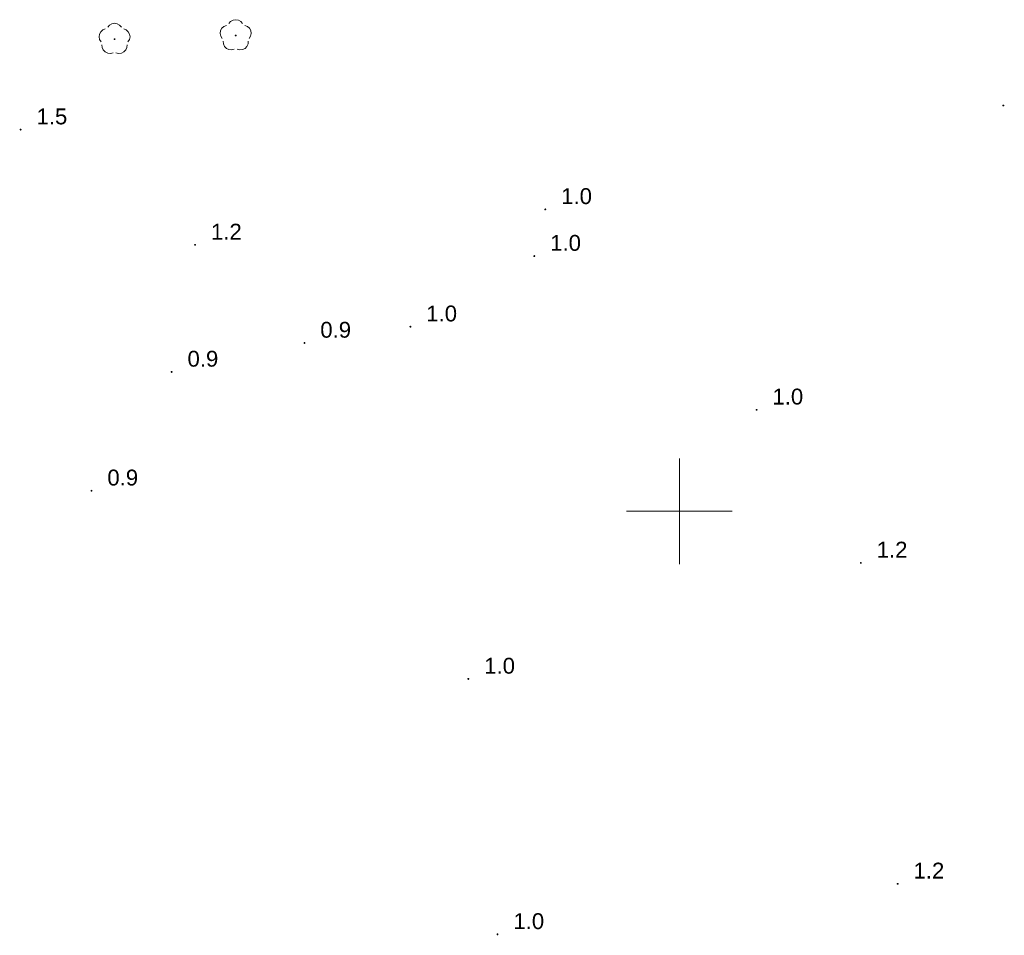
# Model space of a CAD drawing. Extents: x 5474185 to 5474933, y 5916077 to 5916824.
# Tile 28 of 256: x 5474419 to 5474465, y 5916480 to 5916523. Entities that reach past the tile are written whole.
import ezdxf

# ---------------------------------------------------------------- set-up
doc = ezdxf.new("R2010")
doc.units = 0
for name, color, linetype, lineweight in [('GSPRDL', 253, 'CONTINUOUS', 18), ('GSPWPN', 253, 'CONTINUOUS', 13), ('GSPWPN_O', 253, 'CONTINUOUS', 13), ('Ramka sekcyjna', 253, 'CONTINUOUS', 18)]:
    doc.layers.add(name, color=color, linetype=linetype, lineweight=lineweight)
doc.styles.add('Arial', font='arial.ttf')

msp = doc.modelspace()

# ---------------------------------------------------------------- hatches: boundary and pattern name
at = {"layer": 'GSPRDL'}
for points in [[(5474423.29, 5916522.285), (5474423.276094, 5916522.287202), (5474423.26355, 5916522.293594), (5474423.253594, 5916522.30355), (5474423.247202, 5916522.316094), (5474423.245, 5916522.33), (5474423.247202, 5916522.343906), (5474423.253594, 5916522.35645), (5474423.26355, 5916522.366406), (5474423.276094, 5916522.372798), (5474423.29, 5916522.375), (5474423.303906, 5916522.372798), (5474423.31645, 5916522.366406), (5474423.326406, 5916522.35645), (5474423.332798, 5916522.343906), (5474423.335, 5916522.33), (5474423.332798, 5916522.316094), (5474423.326406, 5916522.30355), (5474423.31645, 5916522.293594), (5474423.303906, 5916522.287202)], [(5474429.02, 5916522.455), (5474429.006094, 5916522.457202), (5474428.99355, 5916522.463594), (5474428.983594, 5916522.47355), (5474428.977202, 5916522.486094), (5474428.975, 5916522.5), (5474428.977202, 5916522.513906), (5474428.983594, 5916522.52645), (5474428.99355, 5916522.536406), (5474429.006094, 5916522.542798), (5474429.02, 5916522.545), (5474429.033906, 5916522.542798), (5474429.04645, 5916522.536406), (5474429.056406, 5916522.52645), (5474429.062798, 5916522.513906), (5474429.065, 5916522.5), (5474429.062798, 5916522.486094), (5474429.056406, 5916522.47355), (5474429.04645, 5916522.463594), (5474429.033906, 5916522.457202)]]:
    msp.add_hatch(color=256, dxfattribs=at).paths.add_polyline_path(points)
at = {"layer": 'GSPWPN'}
for points in [[(5474465.32, 5916519.145), (5474465.308353, 5916519.146533), (5474465.2975, 5916519.151029), (5474465.28818, 5916519.15818), (5474465.281029, 5916519.1675), (5474465.276533, 5916519.178353), (5474465.275, 5916519.19), (5474465.276533, 5916519.201647), (5474465.281029, 5916519.2125), (5474465.28818, 5916519.22182), (5474465.2975, 5916519.228971), (5474465.308353, 5916519.233467), (5474465.32, 5916519.235), (5474465.331647, 5916519.233467), (5474465.3425, 5916519.228971), (5474465.35182, 5916519.22182), (5474465.358971, 5916519.2125), (5474465.363467, 5916519.201647), (5474465.365, 5916519.19), (5474465.363467, 5916519.178353), (5474465.358971, 5916519.1675), (5474465.35182, 5916519.15818), (5474465.3425, 5916519.151029), (5474465.331647, 5916519.146533)], [(5474418.85, 5916518.005), (5474418.838353, 5916518.006533), (5474418.8275, 5916518.011029), (5474418.81818, 5916518.01818), (5474418.811029, 5916518.0275), (5474418.806533, 5916518.038353), (5474418.805, 5916518.05), (5474418.806533, 5916518.061647), (5474418.811029, 5916518.0725), (5474418.81818, 5916518.08182), (5474418.8275, 5916518.088971), (5474418.838353, 5916518.093467), (5474418.85, 5916518.095), (5474418.861647, 5916518.093467), (5474418.8725, 5916518.088971), (5474418.88182, 5916518.08182), (5474418.888971, 5916518.0725), (5474418.893467, 5916518.061647), (5474418.895, 5916518.05), (5474418.893467, 5916518.038353), (5474418.888971, 5916518.0275), (5474418.88182, 5916518.01818), (5474418.8725, 5916518.011029), (5474418.861647, 5916518.006533)], [(5474443.66, 5916514.235), (5474443.648353, 5916514.236533), (5474443.6375, 5916514.241029), (5474443.62818, 5916514.24818), (5474443.621029, 5916514.2575), (5474443.616533, 5916514.268353), (5474443.615, 5916514.28), (5474443.616533, 5916514.291647), (5474443.621029, 5916514.3025), (5474443.62818, 5916514.31182), (5474443.6375, 5916514.318971), (5474443.648353, 5916514.323467), (5474443.66, 5916514.325), (5474443.671647, 5916514.323467), (5474443.6825, 5916514.318971), (5474443.69182, 5916514.31182), (5474443.698971, 5916514.3025), (5474443.703467, 5916514.291647), (5474443.705, 5916514.28), (5474443.703467, 5916514.268353), (5474443.698971, 5916514.2575), (5474443.69182, 5916514.24818), (5474443.6825, 5916514.241029), (5474443.671647, 5916514.236533)], [(5474427.1, 5916512.555), (5474427.088353, 5916512.556533), (5474427.0775, 5916512.561029), (5474427.06818, 5916512.56818), (5474427.061029, 5916512.5775), (5474427.056533, 5916512.588353), (5474427.055, 5916512.6), (5474427.056533, 5916512.611647), (5474427.061029, 5916512.6225), (5474427.06818, 5916512.63182), (5474427.0775, 5916512.638971), (5474427.088353, 5916512.643467), (5474427.1, 5916512.645), (5474427.111647, 5916512.643467), (5474427.1225, 5916512.638971), (5474427.13182, 5916512.63182), (5474427.138971, 5916512.6225), (5474427.143467, 5916512.611647), (5474427.145, 5916512.6), (5474427.143467, 5916512.588353), (5474427.138971, 5916512.5775), (5474427.13182, 5916512.56818), (5474427.1225, 5916512.561029), (5474427.111647, 5916512.556533)], [(5474443.14, 5916512.025), (5474443.128353, 5916512.026533), (5474443.1175, 5916512.031029), (5474443.10818, 5916512.03818), (5474443.101029, 5916512.0475), (5474443.096533, 5916512.058353), (5474443.095, 5916512.07), (5474443.096533, 5916512.081647), (5474443.101029, 5916512.0925), (5474443.10818, 5916512.10182), (5474443.1175, 5916512.108971), (5474443.128353, 5916512.113467), (5474443.14, 5916512.115), (5474443.151647, 5916512.113467), (5474443.1625, 5916512.108971), (5474443.17182, 5916512.10182), (5474443.178971, 5916512.0925), (5474443.183467, 5916512.081647), (5474443.185, 5916512.07), (5474443.183467, 5916512.058353), (5474443.178971, 5916512.0475), (5474443.17182, 5916512.03818), (5474443.1625, 5916512.031029), (5474443.151647, 5916512.026533)], [(5474437.28, 5916508.685), (5474437.268353, 5916508.686533), (5474437.2575, 5916508.691029), (5474437.24818, 5916508.69818), (5474437.241029, 5916508.7075), (5474437.236533, 5916508.718353), (5474437.235, 5916508.73), (5474437.236533, 5916508.741647), (5474437.241029, 5916508.7525), (5474437.24818, 5916508.76182), (5474437.2575, 5916508.768971), (5474437.268353, 5916508.773467), (5474437.28, 5916508.775), (5474437.291647, 5916508.773467), (5474437.3025, 5916508.768971), (5474437.31182, 5916508.76182), (5474437.318971, 5916508.7525), (5474437.323467, 5916508.741647), (5474437.325, 5916508.73), (5474437.323467, 5916508.718353), (5474437.318971, 5916508.7075), (5474437.31182, 5916508.69818), (5474437.3025, 5916508.691029), (5474437.291647, 5916508.686533)], [(5474432.27, 5916507.915), (5474432.258353, 5916507.916533), (5474432.2475, 5916507.921029), (5474432.23818, 5916507.92818), (5474432.231029, 5916507.9375), (5474432.226533, 5916507.948353), (5474432.225, 5916507.96), (5474432.226533, 5916507.971647), (5474432.231029, 5916507.9825), (5474432.23818, 5916507.99182), (5474432.2475, 5916507.998971), (5474432.258353, 5916508.003467), (5474432.27, 5916508.005), (5474432.281647, 5916508.003467), (5474432.2925, 5916507.998971), (5474432.30182, 5916507.99182), (5474432.308971, 5916507.9825), (5474432.313467, 5916507.971647), (5474432.315, 5916507.96), (5474432.313467, 5916507.948353), (5474432.308971, 5916507.9375), (5474432.30182, 5916507.92818), (5474432.2925, 5916507.921029), (5474432.281647, 5916507.916533)], [(5474425.99, 5916506.545), (5474425.978353, 5916506.546533), (5474425.9675, 5916506.551029), (5474425.95818, 5916506.55818), (5474425.951029, 5916506.5675), (5474425.946533, 5916506.578353), (5474425.945, 5916506.59), (5474425.946533, 5916506.601647), (5474425.951029, 5916506.6125), (5474425.95818, 5916506.62182), (5474425.9675, 5916506.628971), (5474425.978353, 5916506.633467), (5474425.99, 5916506.635), (5474426.001647, 5916506.633467), (5474426.0125, 5916506.628971), (5474426.02182, 5916506.62182), (5474426.028971, 5916506.6125), (5474426.033467, 5916506.601647), (5474426.035, 5916506.59), (5474426.033467, 5916506.578353), (5474426.028971, 5916506.5675), (5474426.02182, 5916506.55818), (5474426.0125, 5916506.551029), (5474426.001647, 5916506.546533)], [(5474453.65, 5916504.755), (5474453.638353, 5916504.756533), (5474453.6275, 5916504.761029), (5474453.61818, 5916504.76818), (5474453.611029, 5916504.7775), (5474453.606533, 5916504.788353), (5474453.605, 5916504.8), (5474453.606533, 5916504.811647), (5474453.611029, 5916504.8225), (5474453.61818, 5916504.83182), (5474453.6275, 5916504.838971), (5474453.638353, 5916504.843467), (5474453.65, 5916504.845), (5474453.661647, 5916504.843467), (5474453.6725, 5916504.838971), (5474453.68182, 5916504.83182), (5474453.688971, 5916504.8225), (5474453.693467, 5916504.811647), (5474453.695, 5916504.8), (5474453.693467, 5916504.788353), (5474453.688971, 5916504.7775), (5474453.68182, 5916504.76818), (5474453.6725, 5916504.761029), (5474453.661647, 5916504.756533)], [(5474422.2, 5916500.925), (5474422.188353, 5916500.926533), (5474422.1775, 5916500.931029), (5474422.16818, 5916500.93818), (5474422.161029, 5916500.9475), (5474422.156533, 5916500.958353), (5474422.155, 5916500.97), (5474422.156533, 5916500.981647), (5474422.161029, 5916500.9925), (5474422.16818, 5916501.00182), (5474422.1775, 5916501.008971), (5474422.188353, 5916501.013467), (5474422.2, 5916501.015), (5474422.211647, 5916501.013467), (5474422.2225, 5916501.008971), (5474422.23182, 5916501.00182), (5474422.238971, 5916500.9925), (5474422.243467, 5916500.981647), (5474422.245, 5916500.97), (5474422.243467, 5916500.958353), (5474422.238971, 5916500.9475), (5474422.23182, 5916500.93818), (5474422.2225, 5916500.931029), (5474422.211647, 5916500.926533)], [(5474458.58, 5916497.515), (5474458.568353, 5916497.516533), (5474458.5575, 5916497.521029), (5474458.54818, 5916497.52818), (5474458.541029, 5916497.5375), (5474458.536533, 5916497.548353), (5474458.535, 5916497.56), (5474458.536533, 5916497.571647), (5474458.541029, 5916497.5825), (5474458.54818, 5916497.59182), (5474458.5575, 5916497.598971), (5474458.568353, 5916497.603467), (5474458.58, 5916497.605), (5474458.591647, 5916497.603467), (5474458.6025, 5916497.598971), (5474458.61182, 5916497.59182), (5474458.618971, 5916497.5825), (5474458.623467, 5916497.571647), (5474458.625, 5916497.56), (5474458.623467, 5916497.548353), (5474458.618971, 5916497.5375), (5474458.61182, 5916497.52818), (5474458.6025, 5916497.521029), (5474458.591647, 5916497.516533)], [(5474440.02, 5916492.025), (5474440.008353, 5916492.026533), (5474439.9975, 5916492.031029), (5474439.98818, 5916492.03818), (5474439.981029, 5916492.0475), (5474439.976533, 5916492.058353), (5474439.975, 5916492.07), (5474439.976533, 5916492.081647), (5474439.981029, 5916492.0925), (5474439.98818, 5916492.10182), (5474439.9975, 5916492.108971), (5474440.008353, 5916492.113467), (5474440.02, 5916492.115), (5474440.031647, 5916492.113467), (5474440.0425, 5916492.108971), (5474440.05182, 5916492.10182), (5474440.058971, 5916492.0925), (5474440.063467, 5916492.081647), (5474440.065, 5916492.07), (5474440.063467, 5916492.058353), (5474440.058971, 5916492.0475), (5474440.05182, 5916492.03818), (5474440.0425, 5916492.031029), (5474440.031647, 5916492.026533)], [(5474460.32, 5916482.335), (5474460.308353, 5916482.336533), (5474460.2975, 5916482.341029), (5474460.28818, 5916482.34818), (5474460.281029, 5916482.3575), (5474460.276533, 5916482.368353), (5474460.275, 5916482.38), (5474460.276533, 5916482.391647), (5474460.281029, 5916482.4025), (5474460.28818, 5916482.41182), (5474460.2975, 5916482.418971), (5474460.308353, 5916482.423467), (5474460.32, 5916482.425), (5474460.331647, 5916482.423467), (5474460.3425, 5916482.418971), (5474460.35182, 5916482.41182), (5474460.358971, 5916482.4025), (5474460.363467, 5916482.391647), (5474460.365, 5916482.38), (5474460.363467, 5916482.368353), (5474460.358971, 5916482.3575), (5474460.35182, 5916482.34818), (5474460.3425, 5916482.341029), (5474460.331647, 5916482.336533)], [(5474441.4, 5916479.945), (5474441.388353, 5916479.946533), (5474441.3775, 5916479.951029), (5474441.36818, 5916479.95818), (5474441.361029, 5916479.9675), (5474441.356533, 5916479.978353), (5474441.355, 5916479.99), (5474441.356533, 5916480.001647), (5474441.361029, 5916480.0125), (5474441.36818, 5916480.02182), (5474441.3775, 5916480.028971), (5474441.388353, 5916480.033467), (5474441.4, 5916480.035), (5474441.411647, 5916480.033467), (5474441.4225, 5916480.028971), (5474441.43182, 5916480.02182), (5474441.438971, 5916480.0125), (5474441.443467, 5916480.001647), (5474441.445, 5916479.99), (5474441.443467, 5916479.978353), (5474441.438971, 5916479.9675), (5474441.43182, 5916479.95818), (5474441.4225, 5916479.951029), (5474441.411647, 5916479.946533)]]:
    msp.add_hatch(color=256, dxfattribs=at).paths.add_polyline_path(points)

# ---------------------------------------------------------------- linework, layer by layer
at = {"layer": 'GSPRDL', "elevation": 10.12, "flags": 128}
for points in [[(5474422.965723, 5916522.893333), (5474423.049447, 5916522.992679), (5474423.162044, 5916523.057494), (5474423.29, 5916523.08), (5474423.417956, 5916523.057494), (5474423.530553, 5916522.992679), (5474423.614277, 5916522.893333)], [(5474428.695723, 5916523.063333), (5474428.779447, 5916523.162679), (5474428.892044, 5916523.227494), (5474429.02, 5916523.25), (5474429.147956, 5916523.227494), (5474429.260553, 5916523.162679), (5474429.344277, 5916523.063333)], [(5474422.654031, 5916522.195674), (5474422.58542, 5916522.305999), (5474422.558571, 5916522.433115), (5474422.576708, 5916522.561763), (5474422.637652, 5916522.676501), (5474422.73409, 5916522.763559), (5474422.854445, 5916522.812485)], [(5474423.725555, 5916522.812485), (5474423.84591, 5916522.763559), (5474423.942348, 5916522.676501), (5474424.003292, 5916522.561763), (5474424.021429, 5916522.433115), (5474423.99458, 5916522.305999), (5474423.925969, 5916522.195674)], [(5474428.384031, 5916522.365674), (5474428.31542, 5916522.475999), (5474428.288571, 5916522.603115), (5474428.306708, 5916522.731763), (5474428.367652, 5916522.846501), (5474428.46409, 5916522.933559), (5474428.584445, 5916522.982485)], [(5474429.455555, 5916522.982485), (5474429.57591, 5916522.933559), (5474429.672348, 5916522.846501), (5474429.733292, 5916522.731763), (5474429.751429, 5916522.603115), (5474429.72458, 5916522.475999), (5474429.655969, 5916522.365674)], [(5474428.951227, 5916521.853649), (5474428.825099, 5916521.822488), (5474428.695908, 5916521.836234), (5474428.579161, 5916521.893237), (5474428.488871, 5916521.986655), (5474428.435875, 5916522.105275), (5474428.426535, 5916522.234859)], [(5474429.613465, 5916522.234859), (5474429.604125, 5916522.105275), (5474429.551129, 5916521.986655), (5474429.460839, 5916521.893237), (5474429.344092, 5916521.836234), (5474429.214901, 5916521.822488), (5474429.088773, 5916521.853649)], [(5474423.221227, 5916521.683649), (5474423.095099, 5916521.652488), (5474422.965908, 5916521.666234), (5474422.849161, 5916521.723237), (5474422.758871, 5916521.816655), (5474422.705875, 5916521.935275), (5474422.696535, 5916522.064859)], [(5474423.883465, 5916522.064859), (5474423.874125, 5916521.935275), (5474423.821129, 5916521.816655), (5474423.730839, 5916521.723237), (5474423.614092, 5916521.666234), (5474423.484901, 5916521.652488), (5474423.358773, 5916521.683649)]]:
    msp.add_lwpolyline(points, dxfattribs=at)
at = {"layer": 'Ramka sekcyjna', "linetype": 'Continuous', "lineweight": 18, "elevation": 100, "flags": 128}
for points in [[(5474450, 5916500), (5474450, 5916502.5)], [(5474452.5, 5916500), (5474447.5, 5916500)], [(5474452.5, 5916500), (5474447.5, 5916500)], [(5474450, 5916500), (5474450, 5916497.5)]]:
    msp.add_lwpolyline(points, dxfattribs=at)

# ---------------------------------------------------------------- texts
at = {"layer": 'GSPWPN_O', "linetype": 'Continuous', "lineweight": 0, "style": 'Arial'}
for s, p in [('1.5', (5474419.6, 5916518.3, 10.8)), ('1.0', (5474444.41, 5916514.53, 10.8)), ('1.2', (5474427.85, 5916512.85, 10.8)), ('1.0', (5474443.89, 5916512.32, 10.8)), ('1.0', (5474438.03, 5916508.98, 10.8)), ('0.9', (5474433.02, 5916508.21, 10.8)), ('0.9', (5474426.74, 5916506.84, 10.8)), ('1.0', (5474454.4, 5916505.05, 10.8)), ('0.9', (5474422.95, 5916501.22, 10.8)), ('1.2', (5474459.33, 5916497.81, 10.8)), ('1.0', (5474440.77, 5916492.32, 10.8)), ('1.2', (5474461.07, 5916482.63, 10.8)), ('1.0', (5474442.15, 5916480.24, 10.8))]:
    msp.add_text(s, height=0.75, dxfattribs=at).set_placement(p)

doc.saveas('drawing.dxf')
